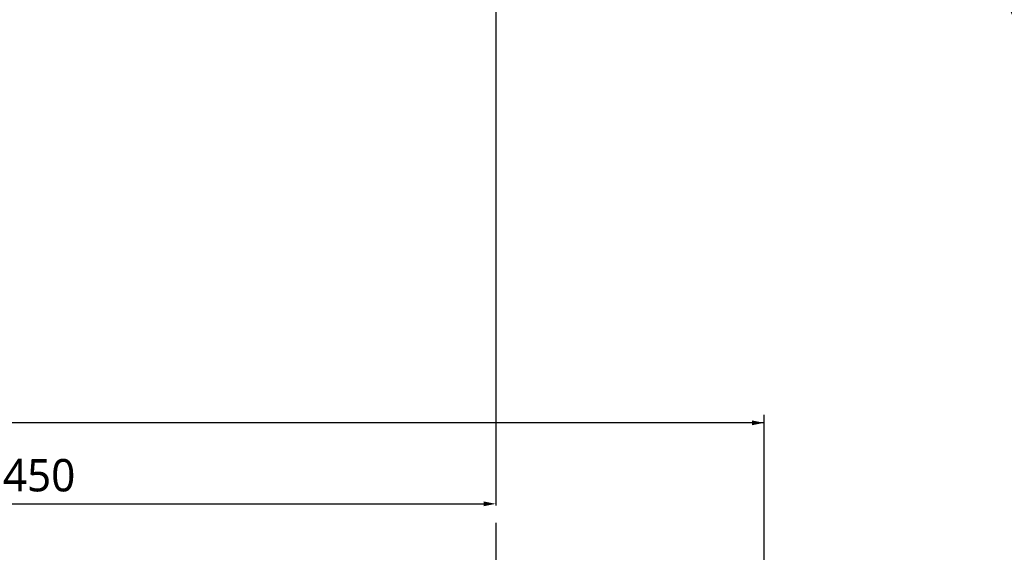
# Model space of a CAD drawing. Header units: millimetres. Extents: x 20 to 4180, y 42 to 2950.
# Tile 26 of 133: x 1287 to 1895, y 1455 to 1784. Entities that reach past the tile are written whole.
import ezdxf

# ---------------------------------------------------------------- set-up
doc = ezdxf.new("R2010")
doc.units = ezdxf.units.MM
doc.header["$LTSCALE"] = 231.275
doc.header["$PDMODE"] = 3
doc.header["$PDSIZE"] = 0.3
doc.linetypes.add('CENTER', pattern=[0.6, 0.375, -0.075, 0.075, -0.075])
doc.layers.get('0').update_dxf_attribs({"linetype": 'CONTINUOUS'})
doc.layers.get('Defpoints').update_dxf_attribs({"linetype": 'CONTINUOUS'})
for name, color, linetype in [('BASE_ASM_PBL1', 7, 'CONTINUOUS'), ('DEFAULT_1', 7, 'CENTER'), ('FRONT_VIEW_VBL0', 7, 'CONTINUOUS')]:
    doc.layers.add(name, color=color, linetype=linetype)
doc.styles.get("Standard").update_dxf_attribs({"font": 'malgun.ttf'})
doc.dimstyles.new('DIMSTYLE_2', dxfattribs={"dimtxt": 20, "dimasz": 7.5, "dimexe": 1, "dimexo": 0.5, "dimgap": 1, "dimtad": 1, "dimlfac": 0.8, "dimdsep": 46, "dimtxsty": 'Standard', "dimblk": '_FILLED', "dimblk1": '_FILLED', "dimblk2": '_FILLED', "dimcen": 0.09, "dimclrt": 134, "dimazin": 2, "dimtp": 0.8, "dimtm": 0.8, "dimtfac": 1, "dimtofl": 0, "dimtmove": 0, "dimatfit": 3, "dimldrblk": '_FILLED', "dimfxl": 1, "dimtolj": 1, "dimarcsym": 0})
doc.dimstyles.new('DIMSTYLE_4', dxfattribs={"dimtxt": 20, "dimasz": 7.5, "dimexe": 1, "dimexo": 0.5, "dimgap": 4, "dimtad": 1, "dimdec": 1, "dimdsep": 46, "dimtxsty": 'Standard', "dimblk": '_FILLED', "dimblk1": '_FILLED', "dimblk2": '_FILLED', "dimcen": 0.09, "dimclrt": 134, "dimazin": 2, "dimtp": 0.5, "dimtm": 0.5, "dimtfac": 1, "dimtdec": 65535, "dimtofl": 0, "dimtmove": 0, "dimatfit": 3, "dimldrblk": '_FILLED', "dimfxl": 1, "dimtolj": 1, "dimarcsym": 0})

# ---------------------------------------------------------------- blocks, each defined once
blk = doc.blocks.new('_FILLED')
at = {"color": 0, "linetype": 'ByBlock'}
blk.add_solid([(0, 0), (-1, 0.2), (-1, -0.2)], dxfattribs=at)
blk = doc.blocks.new('*D3')
at = {"color": 0, "lineweight": -2, "transparency": 16777216}
for p, q in [((1018.75, 2012.8), (1018.75, 1483.75)), ((1581.25, 2012.8), (1581.25, 1483.75)), ((1026.25, 1484.75), (1573.75, 1484.75))]:
    blk.add_line(p, q, dxfattribs=at)
at = {"layer": 'Defpoints', "color": 0, "transparency": 16777216}
for p in [(1018.75, 2013.3), (1581.25, 2013.3), (1581.25, 1484.75)]:
    blk.add_point(p, dxfattribs=at)
at = {"color": 0, "lineweight": -2, "transparency": 16777216, "xscale": 7.5, "yscale": 7.5, "zscale": 7.5, "rotation": 180}
blk.add_blockref('_FILLED', (1018.75, 1484.75), dxfattribs=at)
at = {"color": 0, "lineweight": -2, "transparency": 16777216, "xscale": 7.5, "yscale": 7.5, "zscale": 7.5}
blk.add_blockref('_FILLED', (1581.25, 1484.75), dxfattribs=at)
at = {"color": 134, "transparency": 16777216, "insert": (1299.41, 1512.42), "char_height": 20, "width": 46, "attachment_point": 2, "line_spacing_factor": 0.9}
blk.add_mtext('\\A1;450', dxfattribs=at)
blk = doc.blocks.new('*D6')
at = {"color": 0, "lineweight": -2, "transparency": 16777216}
for p, q in [((2549.91, 2702.5), (2549.91, 2752.05)), ((2175.65, 1515.5), (2147.23, 1474.91))]:
    blk.add_line(p, q, dxfattribs=at)
blk.add_arc((2549.91, 2050), 701.05, 90.61296, 234.38704, dxfattribs=at)
at = {"layer": 'Defpoints', "color": 0, "transparency": 16777216}
for p in [(2549.91, 2702), (2549.91, 2694.99), (2026.21, 2516.06), (2179.96, 1521.66), (2175.94, 1515.91)]:
    blk.add_point(p, dxfattribs=at)
at = {"color": 0, "lineweight": -2, "transparency": 16777216, "xscale": 7.5, "yscale": 7.5, "zscale": 7.5}
for p, rotation in [((2549.91, 2751.05), 0.3064816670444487), ((2147.8, 1475.73), 324.6935183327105)]:
    blk.add_blockref('_FILLED', p, dxfattribs=dict(at, rotation=rotation))
at = {"color": 134, "transparency": 16777216, "insert": (1852.06, 2270.03), "char_height": 20, "width": 59.3333, "attachment_point": 2, "rotation": 72.5, "line_spacing_factor": 0.9}
blk.add_mtext('\\A1;145°', dxfattribs=at)
blk = doc.blocks.new('*D19')
at = {"color": 134, "transparency": 16777216}
for p, q in [((697.99, 967.45), (697.99, 1515.58)), ((1746.42, 555.2), (1746.42, 1515.58)), ((697.99, 1510.58), (1222.21, 1510.58)), ((1746.42, 1510.58), (1222.21, 1510.58))]:
    blk.add_line(p, q, dxfattribs=at)
at = {"color": 134, "transparency": 16777216, "xscale": 7.5, "yscale": 7.5, "zscale": 7.5, "rotation": 180}
blk.add_blockref('_FILLED', (697.99, 1510.58), dxfattribs=at)
at = {"color": 134, "transparency": 16777216, "xscale": 7.5, "yscale": 7.5, "zscale": 7.5}
blk.add_blockref('_FILLED', (1746.42, 1510.58), dxfattribs=at)
at = {"color": 134, "transparency": 16777216, "insert": (1222.21, 1535.58), "char_height": 20, "width": 82.7407, "attachment_point": 2, "line_spacing_factor": 0.9}
blk.add_mtext('838.74', dxfattribs=at)
blk = doc.blocks.new('BASE_ASM_PBL1', base_point=(1306.457, 940.705))
at = {"layer": 'BASE_ASM_PBL1', "color": 134}
dim = blk.add_linear_dim(base=(697.994, 1510.58), p1=(1746.42, 554.705), p2=(697.994, 966.955), angle=180, dimstyle='DIMSTYLE_2', dxfattribs=at)
dim.commit()
dim.dimension.update_dxf_attribs({"geometry": '*D19', "text_midpoint": (1222.363, 1510.58), "dimtype": 160})
blk = doc.blocks.new('FRONT_VIEW_VBL0', base_point=(1231.46, 940.7))
at = {"layer": 'BASE_ASM_PBL1'}
blk.add_blockref('BASE_ASM_PBL1', (1306.46, 940.7), dxfattribs=at)

msp = doc.modelspace()

# ---------------------------------------------------------------- linework, layer by layer
at = {"layer": 'DEFAULT_1', "color": 1}
msp.add_line((1581.235, 2028.125), (1581.235, 465), dxfattribs=at)

# ---------------------------------------------------------------- block references
at = {"layer": 'FRONT_VIEW_VBL0'}
msp.add_blockref('FRONT_VIEW_VBL0', (1231.912, 964.875), dxfattribs=at)

# ---------------------------------------------------------------- dimensions: what is measured, and where the dimension line sits
at = {"color": 134}
dim = msp.add_angular_dim_2l(base=(2026.205, 2516.058), line1=((2549.91, 2694.989), (2549.91, 2702)), line2=((2179.959, 1521.656), (2175.938, 1515.913)), dimstyle='DIMSTYLE_4', dxfattribs=at)
dim.commit()
dim.dimension.update_dxf_attribs({"geometry": '*D6', "text_midpoint": (1881.303, 2260.811), "dimtype": 162})
dim = msp.add_linear_dim(base=(1581.25, 1484.75), p1=(1018.75, 2013.303), p2=(1581.25, 2013.303), dimstyle='DIMSTYLE_2', dxfattribs=at)
dim.commit()
dim.dimension.update_dxf_attribs({"geometry": '*D3', "text_midpoint": (1299.411, 1484.75), "dimtype": 160})

doc.saveas('drawing.dxf')
